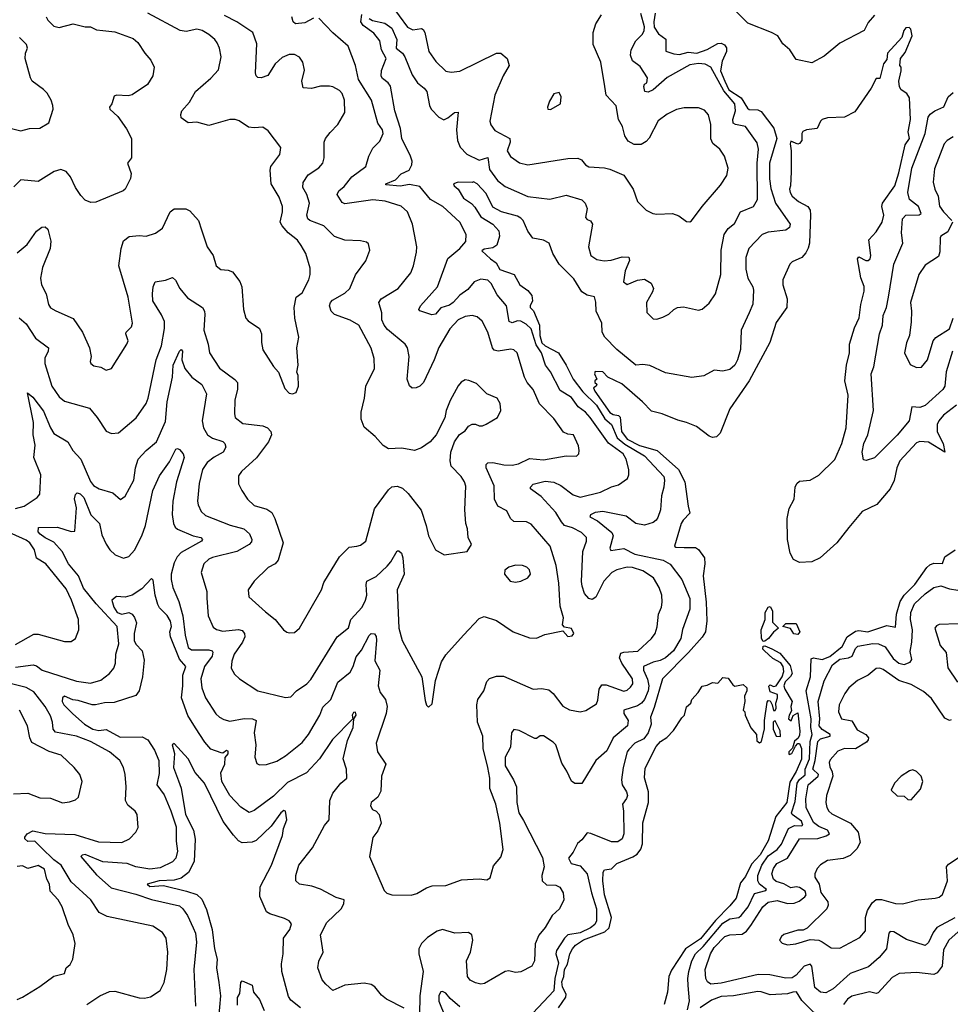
# Model space of a CAD drawing. Extents: x 2057697 to 2160550, y 827490 to 1016834.
# Tile 78 of 256: x 2119879 to 2125220, y 834986 to 840638. Entities that reach past the tile are written whole.
import ezdxf

# ---------------------------------------------------------------- set-up
doc = ezdxf.new("R2010")
doc.units = 0

msp = doc.modelspace()

# ---------------------------------------------------------------- linework, layer by layer
at = {"layer": '0CON20XD'}
for points in [[(2122009.6, 840725), (2122105, 840594.5), (2122135, 840580), (2122185, 840586.5), (2122195, 840582.5), (2122204.6, 840564.6), (2122227.3, 840455), (2122267.3, 840397.3), (2122325, 840343.1), (2122355, 840336.7), (2122405, 840342.2), (2122615, 840445.5), (2122640, 840445), (2122677.1, 840415), (2122687.5, 840375), (2122654.1, 840315.9), (2122606.5, 840205), (2122577.1, 840055), (2122582.9, 840035), (2122605, 840001.9), (2122691.1, 839955), (2122692.7, 839935), (2122677.1, 839885), (2122695, 839851.9), (2122746.6, 839816.6), (2122795, 839803.8), (2123025, 839841.1), (2123082.2, 839842.2), (2123103.4, 839833.4), (2123126.2, 839805), (2123145, 839792.5), (2123235, 839788), (2123265, 839780), (2123345.5, 839745.5), (2123400, 839665), (2123424.2, 839595), (2123473.3, 839545), (2123512.5, 839525), (2123535, 839520.8), (2123625.7, 839525.7), (2123662.3, 839512.3), (2123705, 839480), (2123725, 839476.7), (2123735, 839483.3), (2123795.7, 839565), (2123901.1, 839688.9), (2123936.4, 839743.6), (2123944.3, 839785), (2123923.6, 839853.6), (2123897.5, 839895), (2123856.7, 839926.7), (2123845, 839953.3), (2123845.5, 840035.5), (2123832.4, 840092.4), (2123809.5, 840119.5), (2123775, 840131.1), (2123691.7, 840131.7), (2123648, 840122), (2123595, 840095.7), (2123543.1, 840056.9), (2123491.7, 839958.3), (2123475, 839938.9), (2123445, 839921.1), (2123405, 839920.9), (2123371.1, 839941.1), (2123351.7, 839971.7), (2123337.6, 840025), (2123314.6, 840065), (2123302.8, 840142.8), (2123245, 840204), (2123236.7, 840255), (2123214.4, 840395), (2123169.5, 840495), (2123170.6, 840565), (2123185.7, 840615), (2123217.5, 840665)], [(2120030.9, 840655), (2120040.5, 840635), (2120075, 840600.6), (2120105, 840592.5), (2120185, 840614), (2120253.6, 840596.4), (2120285, 840596.2), (2120320.3, 840580.3), (2120355.7, 840575.7), (2120425, 840568.1), (2120530.7, 840530.7), (2120556.4, 840506.4), (2120596, 840445), (2120631.2, 840405), (2120650, 840365), (2120642.9, 840315), (2120612, 840265), (2120525, 840207.5), (2120500.5, 840200.4), (2120435, 840203.8), (2120421.2, 840198.8), (2120408, 840155), (2120394, 840135), (2120396.2, 840125), (2120441.7, 840081.7), (2120490.9, 840010.9), (2120520, 839955), (2120520, 839845), (2120498, 839815), (2120518, 839755), (2120514.1, 839725.9), (2120484.2, 839665.8), (2120473.3, 839655), (2120315, 839590), (2120287.7, 839587.7), (2120255, 839602), (2120228.7, 839628.7), (2120198.6, 839675), (2120170.6, 839735), (2120145, 839767.1), (2120115, 839778.6), (2120076.7, 839766.7), (2119985, 839709.6), (2119885, 839719.5), (2119845, 839679.2)], [(2119865, 839299.5), (2119922.4, 839347.6), (2119975, 839423.8), (2120005, 839446.9), (2120025, 839448.1), (2120041.2, 839435), (2120056.6, 839366.6), (2120054.5, 839325), (2120008.8, 839215), (2119997.8, 839155), (2120003.8, 839115), (2120030.6, 839065), (2120045, 839002.5), (2120055, 838983.8), (2120085.8, 838965.8), (2120185, 838922.5), (2120239.2, 838845), (2120280, 838755), (2120288, 838705), (2120282.5, 838675), (2120287.5, 838665), (2120305, 838651.2), (2120343.9, 838643.9), (2120375, 838625.8), (2120406.2, 838635), (2120494.3, 838775.7), (2120500.8, 838795), (2120488, 838835), (2120490, 838845), (2120520.8, 838875), (2120525.8, 838895), (2120501.9, 839045), (2120448.2, 839225), (2120460.8, 839325), (2120475, 839368), (2120507.1, 839392.9), (2120565, 839399.6), (2120605, 839395.8), (2120658.3, 839411.7), (2120697.9, 839442.1), (2120742.9, 839535), (2120765, 839552.9), (2120831.7, 839551.7), (2120855, 839541.4), (2120904.2, 839485), (2120922, 839432), (2120954.5, 839334.5), (2120990, 839285), (2121006, 839225), (2121033.4, 839203.4), (2121075, 839200), (2121099.8, 839189.8), (2121142.5, 839135), (2121153.5, 839105), (2121162.9, 838975), (2121177.5, 838925), (2121189.7, 838909.7), (2121255.8, 838865), (2121266.7, 838835), (2121265.7, 838785), (2121275, 838743.3), (2121335, 838646.7), (2121363.8, 838615), (2121400.3, 838520.3), (2121425, 838493.3), (2121445, 838490), (2121465, 838497.5), (2121478.8, 838535), (2121476.7, 838595), (2121470, 838615), (2121476.7, 838655), (2121470, 838755), (2121481.2, 838815), (2121458.1, 838925), (2121454.5, 838985), (2121466, 839045), (2121499.8, 839070.2), (2121538.9, 839145), (2121546.7, 839175), (2121545, 839212.5), (2121520, 839295), (2121495, 839342), (2121472.2, 839372.2), (2121420, 839415), (2121384.7, 839454.7), (2121374.5, 839475), (2121387.8, 839535), (2121386.9, 839565), (2121368.8, 839618.8), (2121322.5, 839695), (2121315.5, 839774.5), (2121320.6, 839795), (2121370.8, 839865), (2121378, 839905), (2121305, 840000), (2121275, 840021.1), (2121225, 840016.5), (2121191.9, 840021.9), (2121137.8, 840057.8), (2121115, 840065.5), (2121085, 840064.4), (2120965, 840030.8), (2120895, 840049.2), (2120845, 840046.2), (2120806.2, 840075), (2120803.9, 840093.9), (2120810, 840115), (2120852.5, 840165), (2120887.1, 840225), (2120975, 840303.1), (2121020.3, 840349.7), (2121035.7, 840425), (2121025.7, 840475), (2121012.9, 840505), (2120998.6, 840525), (2120965, 840552.9), (2120925.4, 840575.4), (2120895, 840584.4), (2120835, 840570.4), (2120800, 840575), (2120615, 840676.2)], [(2119970.4, 838810.4), (2120044.2, 838755), (2120042.9, 838735), (2120023.1, 838695), (2120023.8, 838665), (2120063.5, 838535), (2120105, 838473.3), (2120135, 838448.9), (2120278.5, 838408.6), (2120324.2, 838355), (2120375, 838276), (2120405, 838262.5), (2120445, 838266), (2120547.6, 838352.4), (2120604.4, 838435), (2120615.5, 838465), (2120661.2, 838685), (2120692.5, 838765), (2120709.5, 838865), (2120709.5, 838905), (2120693.2, 838943.2), (2120643.8, 839025), (2120640.4, 839065), (2120645.5, 839104.5), (2120656.7, 839133.3), (2120715, 839141.9), (2120755, 839157.5), (2120773.4, 839143.4), (2120798.6, 839095), (2120841.3, 839041.3), (2120927.5, 838985), (2120939.4, 838965), (2120941.9, 838945), (2120935.6, 838855), (2120960.5, 838775), (2120968.6, 838725), (2121025, 838637.5), (2121112.8, 838572.8), (2121127.8, 838555), (2121129.6, 838515), (2121113.4, 838456.6), (2121110.6, 838375), (2121116.2, 838355), (2121159.8, 838319.8), (2121275, 838307.1), (2121300.8, 838295), (2121320, 838275), (2121323.1, 838255), (2121306.9, 838215), (2121237.2, 838122.8), (2121152.5, 838045), (2121135, 838018.8), (2121134.5, 837974.5), (2121154.5, 837934.5), (2121186.3, 837886.3), (2121225, 837849.4), (2121297.3, 837827.3), (2121325, 837808.6), (2121342.1, 837775), (2121391.1, 837635), (2121362.9, 837535), (2121345, 837514.3), (2121305, 837494), (2121223.8, 837415), (2121190, 837365), (2121194, 837325), (2121288.7, 837238.7), (2121345, 837195.8), (2121393.3, 837135), (2121412.3, 837122.3), (2121427.7, 837117.7), (2121455, 837120.8), (2121485, 837146), (2121610, 837365), (2121625, 837406.7), (2121714.4, 837555), (2121769.8, 837610.2), (2121814.3, 837615.7), (2121835, 837622), (2121865.8, 837645), (2121915, 837830), (2121995, 837940), (2122015, 837956.2), (2122045, 837960.8), (2122075, 837949.2), (2122108, 837918), (2122182.6, 837822.6), (2122211.4, 837735), (2122224.2, 837675), (2122265.6, 837595.6), (2122315, 837566.7), (2122447.5, 837585), (2122472.5, 837625), (2122453.3, 837665), (2122449.2, 837715), (2122439.2, 837745), (2122433.3, 837825), (2122439.3, 837959.3), (2122431.4, 837985), (2122412.5, 838015), (2122355.6, 838075), (2122349.4, 838105), (2122354, 838155), (2122374, 838215), (2122403, 838257), (2122435, 838278.8), (2122455, 838303.8), (2122475, 838316.2), (2122495, 838316.2), (2122515, 838306.7), (2122535, 838306.7), (2122555, 838316.2), (2122620, 838355), (2122640.8, 838395), (2122635.8, 838435), (2122618.8, 838465), (2122560.6, 838490.6), (2122499.7, 838549.7), (2122457.3, 838567.3), (2122435, 838570), (2122412.1, 838557.9), (2122395, 838536.7), (2122348.3, 838451.7), (2122326, 838395), (2122317.9, 838352.1), (2122268.8, 838255), (2122235, 838213.8), (2122185, 838180.8), (2122145, 838165.8), (2122072.3, 838177.7), (2121995, 838174), (2121964.3, 838194.3), (2121918.8, 838245), (2121855, 838298.6), (2121838.8, 838345), (2121837.9, 838385), (2121858.5, 838465), (2121864.4, 838535), (2121914.5, 838635), (2121913.4, 838693.4), (2121895, 838752), (2121824.6, 838884.6), (2121775, 838913.6), (2121685, 838945.6), (2121665.7, 838965), (2121657.5, 838995), (2121662.5, 839015), (2121673, 839027), (2121745, 839067.5), (2121772.5, 839095), (2121805, 839173.8), (2121865.6, 839254.4), (2121887.8, 839315), (2121881.2, 839351.2), (2121870, 839360), (2121835, 839368), (2121745, 839372.5), (2121685, 839392.9), (2121624.2, 839455), (2121543.5, 839485), (2121532.5, 839495), (2121526, 839515), (2121542.1, 839585), (2121526.1, 839635), (2121504.6, 839675), (2121505, 839703.3), (2121533.4, 839746.6), (2121595, 839788.1), (2121618.1, 839815), (2121626.4, 839845), (2121625.7, 839935), (2121632.9, 839955), (2121660.5, 839989.5), (2121704.6, 840035.4), (2121744.2, 840105.8), (2121743.5, 840175), (2121728.9, 840215), (2121715, 840231.9), (2121675, 840253.3), (2121656.3, 840256.3), (2121605, 840255.5), (2121553.6, 840243.6), (2121505, 840247.5), (2121498.8, 840285), (2121512.5, 840347.5), (2121504.4, 840395), (2121485, 840422.9), (2121455, 840438.9), (2121425, 840437.9), (2121385, 840421.8), (2121345.3, 840384.7), (2121302.4, 840317.6), (2121265, 840303.8), (2121245, 840306.2), (2121235.8, 840315.8), (2121232.5, 840332.5), (2121238.9, 840498.9), (2121217.5, 840565), (2121124.8, 840624.8), (2121055, 840661.1)], [(2121565, 840646.1), (2121515, 840620.4), (2121462.5, 840615), (2121448.6, 840625), (2121440, 840655)], [(2122438.2, 839365), (2122440.5, 839405), (2122405.6, 839475), (2122306.2, 839565), (2122236.1, 839606.1), (2122175, 839679.7), (2122115, 839691.9), (2122062.8, 839682.8), (2121980.8, 839690.8), (2121980, 839695), (2122035, 839718.1), (2122067.1, 839752.9), (2122113.1, 839775), (2122130, 839805), (2122130.8, 839825), (2122122.2, 839855), (2122071.9, 839955), (2122065, 840014.2), (2122032.4, 840115), (2122005.9, 840255.9), (2121993.8, 840275), (2121960.3, 840300.3), (2121953.7, 840313.7), (2121954.6, 840345.4), (2121981.6, 840415), (2121955.8, 840465), (2121946, 840516), (2121910.9, 840560.9), (2121850, 840605), (2121836, 840625), (2121841.8, 840668.2)], [(2121885, 840644.2), (2121903.9, 840633.9), (2121975, 840618.2), (2122015, 840590), (2122042.9, 840525), (2122039.2, 840475), (2122076.3, 840446.3), (2122090, 840425), (2122131.9, 840321.9), (2122161.2, 840275), (2122200.9, 840245), (2122215.7, 840225.7), (2122230.9, 840145), (2122241.1, 840125), (2122285, 840078.8), (2122313.4, 840063.4), (2122336.4, 840073.7), (2122375, 840105.7), (2122395, 840107.5), (2122386.1, 840005), (2122390.4, 839945), (2122406.2, 839906.2), (2122445.2, 839865.2), (2122515, 839831.1), (2122566.2, 839846.2), (2122575, 839778.1), (2122621.1, 839715), (2122665, 839681.1), (2122795, 839622.9), (2122921.7, 839608.3), (2123015, 839630.4), (2123105, 839604.3), (2123123.1, 839585), (2123135.7, 839555), (2123125, 839502.5), (2123135, 839491.2), (2123155, 839483.8), (2123166.9, 839465), (2123143.3, 839335), (2123155.8, 839285), (2123190.6, 839260.6), (2123233.3, 839253.3), (2123273, 839257), (2123337, 839277), (2123374, 839274), (2123378, 839255), (2123353.9, 839196.1), (2123343.1, 839133.1), (2123365, 839117.1), (2123425, 839141.9), (2123465, 839148), (2123503.3, 839125), (2123516, 839095), (2123510.8, 839075), (2123476.9, 839015), (2123477.9, 838957.9), (2123515, 838920), (2123535, 838918.8), (2123570.5, 838929.6), (2123605, 838946.7), (2123632.5, 838975), (2123654.2, 838985.8), (2123688.8, 838988.8), (2123775, 838971.2), (2123795, 838976.7), (2123835, 839011.2), (2123871.4, 839065), (2123903.3, 839175), (2123903.8, 839315), (2123921.1, 839405), (2123945, 839438.6), (2123981.2, 839468.8), (2124015.4, 839534.6), (2124090, 839565), (2124113.6, 839605), (2124110.5, 839815), (2124118.4, 839895), (2124111.7, 839931.7), (2124045, 840024.4), (2123986.2, 840036.2), (2123974.3, 840044.4), (2123971.7, 840065), (2123987.2, 840115), (2123982.9, 840155), (2123919.3, 840229.3), (2123845, 840365.5), (2123812.4, 840382.4), (2123775, 840386.8), (2123725, 840378.1), (2123594.2, 840305.8), (2123515, 840234.4), (2123485, 840221.4), (2123466.1, 840226.1), (2123460, 840255), (2123465, 840267.5), (2123477.5, 840275), (2123480.8, 840305), (2123439.3, 840369.3), (2123395, 840402), (2123383.3, 840435), (2123388.5, 840465), (2123413.9, 840516.1), (2123453.3, 840555), (2123463.1, 840575), (2123465, 840596.7), (2123443.6, 840673.6)], [(2123526.2, 840675), (2123517.6, 840625), (2123520.6, 840595), (2123545, 840556.2), (2123586.9, 840526.9), (2123587.4, 840457.4), (2123632.7, 840442.7), (2123665, 840437.9), (2123715, 840450.6), (2123765, 840445.1), (2123825, 840467.7), (2123885, 840502.1), (2123905, 840502.7), (2123923.4, 840493.4), (2123935.6, 840475.6), (2123935.7, 840455.7), (2123911, 840398.9), (2123901.6, 840345), (2123924.8, 840285.2), (2123948.9, 840235), (2124019.7, 840189.6), (2124055, 840129.1), (2124065, 840123.1), (2124115, 840120.2), (2124135, 840111), (2124206.8, 840015), (2124224.2, 839955), (2124181.5, 839815), (2124181.2, 839725), (2124188.9, 839668.9), (2124216.1, 839585), (2124300.6, 839465), (2124297.5, 839445), (2124275, 839430.6), (2124175, 839417.7), (2124139.2, 839405), (2124062.7, 839325), (2124047, 839273), (2124046.9, 839205), (2124056.9, 839155), (2124086.2, 839105), (2124089.5, 839085), (2124085.5, 839005), (2124064.6, 838955.4)], [(2124785, 840664.2), (2124748.7, 840621.3), (2124724.6, 840575.4), (2124585, 840502.7), (2124495, 840428.2), (2124425, 840391.1), (2124335, 840408.8), (2124299.2, 840465), (2124259.2, 840499.2), (2124229.5, 840545), (2124194.3, 840564.3), (2124057.1, 840617.1), (2123985, 840690)], [(2121675, 840562.5), (2121595, 840646.7)], [(2119855, 837831.6), (2119905, 837844.6), (2119978.1, 837895), (2119994.5, 837915), (2119999.3, 838025), (2119959.4, 838125), (2119967.6, 838195), (2119956.7, 838255), (2119958.9, 838325), (2119924.2, 838495.8), (2119955, 838471.4), (2120015, 838390.6), (2120054.8, 838294.8), (2120075, 838263.3), (2120154.2, 838215), (2120184.6, 838165), (2120229.6, 838115), (2120285, 837987.5), (2120301.5, 837965), (2120335, 837945.5), (2120412.4, 837922.4), (2120456.4, 837883.6), (2120485, 837902.5), (2120534.5, 837995), (2120543.2, 838065), (2120559.6, 838115), (2120605, 838165.4), (2120663.5, 838215), (2120715, 838330.6), (2120725, 838443.8), (2120756.2, 838585), (2120759.5, 838655), (2120795, 838735.7), (2120805, 838744), (2120814, 838735), (2120809.1, 838685), (2120826.5, 838635), (2120867.5, 838585), (2120925, 838542.9), (2120950.9, 838490.9), (2120926.8, 838335), (2120933.3, 838295), (2120957.3, 838255), (2120985.6, 838235.6), (2121045, 838217.2), (2121056.5, 838205), (2121061.6, 838185), (2121046.1, 838155), (2120995, 838127.1), (2120955, 838095.4), (2120928.2, 838055), (2120909.6, 837975), (2120898.9, 837875), (2120902.8, 837852.8), (2120920.6, 837815), (2120945, 837792.5), (2121085.8, 837735.8), (2121165, 837714.6), (2121197.4, 837687.4), (2121210.5, 837655), (2121208.9, 837641.1), (2121195.7, 837625), (2121125.3, 837584.6), (2120985, 837550.3), (2120965, 837541.2), (2120935.6, 837515), (2120920.5, 837465), (2120952.1, 837355), (2120953, 837317), (2120960.5, 837215), (2120990, 837150), (2121008, 837138), (2121045, 837128.7), (2121135, 837138.4), (2121155, 837131.5), (2121169.5, 837115), (2121170.4, 837095), (2121158.2, 837065), (2121110.4, 836995), (2121095.5, 836955), (2121091.9, 836915), (2121110.7, 836880.7), (2121140, 836855), (2121245, 836785.5), (2121405, 836746.9), (2121435, 836750.8), (2121467.5, 836785), (2121525.8, 836825), (2121550.2, 836849.8), (2121701.5, 837095), (2121765, 837147.5), (2121779.5, 837195), (2121843.3, 837265), (2121864, 837306), (2121871.5, 837335), (2121866.4, 837395), (2121871.9, 837415), (2121925, 837442.1), (2121988.5, 837501.5), (2122008.8, 837525), (2122045, 837588.8), (2122055, 837590), (2122070, 837575), (2122078.3, 837548.3), (2122084.7, 837455), (2122044.7, 837365), (2122055.4, 837145), (2122072.9, 837075), (2122185.8, 836865.8), (2122205, 836730), (2122214.1, 836704.1), (2122225, 836692.5), (2122245, 836710), (2122264.2, 836845), (2122298.7, 836951.3), (2122325, 836991.2), (2122425.7, 837105), (2122515, 837200), (2122545, 837212), (2122615, 837188.6), (2122710, 837125), (2122805, 837088.9), (2122845, 837088.1), (2122892.1, 837107.9), (2122995, 837130), (2123025, 837096.7), (2123049.2, 837100.8), (2123058.8, 837115), (2123045, 837143.3), (2123005, 837150), (2122993.3, 837165), (2123000, 837205), (2122981.4, 837271.4), (2122972.6, 837402.6), (2122956.9, 837505), (2122922.5, 837615), (2122815, 837742.9), (2122786.4, 837756.4), (2122715, 837756.7), (2122695.6, 837775), (2122675, 837819.2), (2122622.5, 837845), (2122602.8, 837885), (2122602, 837962), (2122556.1, 838065), (2122556.3, 838083.7), (2122565.5, 838094.6), (2122595, 838096.7), (2122656.9, 838083.1), (2122705, 838081.1), (2122740.8, 838089.2), (2122805, 838120), (2122885, 838110.9), (2123015, 838134.3), (2123075, 838132), (2123086.7, 838145), (2123090, 838165), (2123085, 838192.5), (2123056.2, 838255), (2123025, 838259.4), (2123000.6, 838270.6), (2122945, 838348.1), (2122862.7, 838432.7), (2122825.3, 838515.3), (2122790.5, 838555), (2122775.3, 838585.3), (2122733.1, 838725), (2122715, 838741.9), (2122697.1, 838747.1), (2122625, 838734.6), (2122601.6, 838741.6), (2122592.5, 838755), (2122564.7, 838844.6), (2122533, 838907), (2122505, 838932.9), (2122475, 838940), (2122435.8, 838934.2), (2122395, 838915.8), (2122346.4, 838863.6), (2122283.4, 838756.6), (2122256.8, 838685), (2122195.3, 838554.7), (2122175, 838534.3), (2122153.9, 838523.9), (2122132, 838522), (2122115.9, 838535.9), (2122102.5, 838575), (2122114.6, 838705), (2122103.7, 838753.7), (2122090.5, 838775), (2121989, 838859), (2121969.6, 838885), (2121957.1, 838915), (2121957.7, 838955), (2121940.6, 839015), (2121954.1, 839035.9), (2122051.1, 839095), (2122123.1, 839185), (2122139.4, 839225), (2122156.8, 839303.2), (2122157.1, 839335), (2122144.3, 839404.3), (2122133.6, 839463.6), (2122104.3, 839535), (2122067.6, 839567.6), (2121975.3, 839595.4), (2121905, 839602.9), (2121745, 839580), (2121728.9, 839588.9), (2121700, 839635), (2121709.5, 839655), (2121740.5, 839679.5), (2121785.6, 839735), (2121865.6, 839794.4), (2121882.5, 839855), (2121905, 839900), (2121945, 839941.4), (2121963.9, 839985), (2121960.4, 840005), (2121933.8, 840043.8), (2121898.6, 840175), (2121823.1, 840295), (2121805.4, 840375.4), (2121763.3, 840485), (2121675, 840562.5)], [(2124928.3, 840251.7), (2124923.3, 840285), (2124937.5, 840345), (2124937.5, 840365), (2124930, 840375), (2124934.3, 840414.3), (2124959.8, 840450.2), (2125001.5, 840545), (2124993.8, 840583.8), (2124982.6, 840592.6), (2124965, 840591.9), (2124953.4, 840576.6), (2124940.8, 840535), (2124858.8, 840445), (2124855, 840410), (2124836, 840384), (2124815, 840300), (2124795, 840300), (2124765.8, 840244.2), (2124671.1, 840108.9), (2124612.4, 840077.6), (2124515, 840074.4), (2124485, 840065.6), (2124474.3, 840055), (2124455, 840012.5), (2124393.6, 840006.4), (2124373.6, 839996.4), (2124367.5, 839985), (2124367.5, 839945), (2124355, 839927.5), (2124345, 839923.3), (2124305, 839940), (2124300, 839925), (2124305.8, 839885), (2124306, 839765), (2124303.3, 839685), (2124296.2, 839665), (2124300, 839645), (2124312, 839625), (2124347.5, 839595), (2124401.5, 839565), (2124414.6, 839545), (2124417.5, 839517.5), (2124410.5, 839355), (2124404.4, 839325.6), (2124391.1, 839298.9), (2124367.8, 839272.2), (2124312.6, 839247.4), (2124298, 839235), (2124258.1, 839145), (2124257.9, 839115), (2124283.9, 839035), (2124281.5, 838985), (2124220.5, 838899.6), (2124184.7, 838785), (2124064.5, 838565), (2123954.6, 838405), (2123898.8, 838265), (2123877.5, 838242.5), (2123855, 838239.7), (2123835, 838248.2), (2123763.3, 838303.3), (2123705.3, 838325.3), (2123655, 838339.2), (2123565, 838376.1), (2123505, 838390), (2123453.5, 838445), (2123335, 838548), (2123255, 838586.7), (2123225, 838616.7), (2123181.7, 838618.3), (2123177.5, 838605), (2123190, 838575), (2123180, 838565), (2123180, 838555), (2123190, 838545), (2123187.5, 838535), (2123172.5, 838525), (2123180, 838505), (2123265, 838383.8), (2123285, 838371.2), (2123315.2, 838365.2), (2123325, 838355.5), (2123332.8, 838275), (2123365, 838230.2), (2123435, 838194), (2123537.5, 838165), (2123659.2, 838055), (2123696.3, 837985), (2123715.5, 837845), (2123724.4, 837805), (2123686.5, 837765), (2123675.4, 837745), (2123636.4, 837616.4), (2123645, 837610.8), (2123692.7, 837607.3), (2123757.8, 837607.8), (2123775, 837596.2), (2123808.3, 837548.3), (2123810.5, 837515), (2123801.1, 837445), (2123819.1, 837295), (2123821.8, 837188.2), (2123815.3, 837125), (2123796.3, 837093.7), (2123717.9, 837005), (2123568.5, 836855), (2123520.8, 836689.2), (2123498.2, 836635), (2123502.5, 836595), (2123485.6, 836545), (2123460.4, 836509.6), (2123408.2, 836485), (2123375, 836448.5), (2123365.2, 836434.8), (2123342.6, 836345), (2123332.7, 836275), (2123336.1, 836245), (2123361.1, 836205), (2123366.7, 836185), (2123362, 836168), (2123337.5, 836135), (2123344.4, 836095), (2123345.5, 835965), (2123337.1, 835935), (2123311.1, 835918.9), (2123275, 835918.2), (2123156.7, 835966.7), (2123135, 835970), (2123105, 835930.3), (2123080.8, 835909.2), (2123055, 835860), (2123027.9, 835825), (2123043.1, 835795), (2123095, 835781.1), (2123136.2, 835735), (2123160.7, 835625), (2123188.8, 835535), (2123188.8, 835465), (2123178.9, 835445), (2123155, 835424.5), (2123095, 835396.7), (2123025, 835384.7), (2123005.3, 835365), (2122958.8, 835295), (2122955.8, 835275), (2122971.9, 835225), (2122949.9, 835135), (2122945, 835064.3), (2122794.5, 834905.5)], [(2119785.4, 840025.4), (2119885, 840000.6), (2119935, 840013.1), (2119995, 840014.4), (2120046.2, 840045), (2120070.8, 840125), (2120069.2, 840145), (2120060, 840175), (2120035.5, 840215.4), (2120015, 840238), (2119951.2, 840285), (2119941.2, 840305), (2119910.8, 840415), (2119912.5, 840445), (2119922.9, 840475), (2119917.1, 840495), (2119878, 840535)], [(2122925, 840123.3), (2122982.5, 840155), (2122986.7, 840195), (2122975, 840220), (2122945, 840212.5), (2122919.3, 840170.7), (2122907.5, 840135), (2122910, 840125), (2122925, 840123.3)], [(2125254.5, 838425), (2125181.4, 838368.6), (2125153.9, 838335), (2125145, 838313.3), (2125145, 838271.2), (2125178.5, 838205), (2125187.5, 838155), (2125095, 838213.3), (2125045, 838217.5), (2125025, 838209.2), (2124929.2, 838105), (2124913.1, 838065), (2124897.3, 837992.7), (2124874.4, 837945.5), (2124797.5, 837855), (2124714.3, 837815), (2124637.3, 837722.7), (2124568.6, 837635), (2124471.9, 837548.1), (2124425, 837526.4), (2124355, 837521.8), (2124319.5, 837539.6), (2124300, 837575), (2124284.3, 837655), (2124282.7, 837775), (2124295, 837831.2), (2124323.1, 837885), (2124329.2, 837955), (2124338, 837975), (2124355, 837988.1), (2124415.8, 837994.2), (2124465, 838023.1), (2124556.6, 838113.4), (2124596.3, 838205), (2124622.6, 838295), (2124632.6, 838482.6), (2124613.5, 838565), (2124624.5, 838655.5), (2124641.5, 838725), (2124641.1, 838758.9), (2124641.1, 838775), (2124670, 838870), (2124696.6, 838926.6), (2124706.6, 839003.4), (2124725, 839080), (2124724.4, 839105.6), (2124705.9, 839155.9), (2124686, 839265), (2124695, 839276.2), (2124735, 839255.7), (2124747.5, 839255), (2124759.2, 839265), (2124762.9, 839285), (2124752.5, 839375), (2124795, 839420.7), (2124827.6, 839475), (2124837.8, 839515), (2124827.2, 839565), (2124830.5, 839585), (2124900.3, 839685), (2124925, 839758), (2124960.3, 839919.7), (2124986.2, 839955), (2124977.2, 839995), (2124991.8, 840065), (2124985, 840190), (2124970, 840215), (2124937.5, 840235), (2124928.3, 840251.7)], [(2125231.5, 838735), (2125195, 838617.1), (2125188, 838535), (2125176.6, 838515), (2125075, 838423.2), (2125045, 838412.5), (2124998, 838415), (2124983.8, 838335), (2124915, 838253.8), (2124785, 838123.8), (2124737, 838107), (2124721.7, 838111.7), (2124712.9, 838155), (2124722.9, 838205), (2124745.6, 838255), (2124779.5, 838395), (2124765.3, 838604.7), (2124780, 838645), (2124814.1, 838835), (2124829.7, 838885), (2124835, 838940), (2124852.7, 838985), (2124864.7, 839045.3), (2124894.6, 839235), (2124946.7, 839355), (2124940, 839415), (2124945.6, 839495), (2124965, 839516.2), (2125041.7, 839518.3), (2125051.5, 839525), (2125036.5, 839565), (2124984.7, 839605), (2124976.6, 839646.6), (2124998.1, 839785), (2125074.7, 839985), (2125092.4, 840077.6), (2125104.1, 840095.9), (2125130.8, 840115), (2125181.7, 840138.3), (2125207.8, 840195), (2125235, 840220)], [(2125235, 839965.5), (2125201.9, 839945), (2125184.7, 839925.3), (2125128.9, 839781.1), (2125121.8, 839705), (2125131.1, 839665), (2125150, 839625), (2125158.3, 839568.3), (2125180.4, 839535), (2125229.2, 839485)], [(2124064.6, 838955.4), (2124020, 838855), (2124015.6, 838745), (2123997.8, 838685), (2123982.5, 838655), (2123955, 838630.8), (2123915, 838620.8), (2123865, 838626), (2123805, 838594.2), (2123735.7, 838584.3), (2123585, 838611.5), (2123495, 838652), (2123455, 838658), (2123415, 838654), (2123305, 838745.4), (2123236.4, 838815), (2123221.9, 838845), (2123220, 838895), (2123187.5, 838965), (2123185.8, 839015.8), (2123177.6, 839047.6), (2123135, 839057.5), (2123105, 839075.5), (2123059.6, 839149.6), (2122975.5, 839235), (2122937.7, 839295), (2122917.7, 839355), (2122885, 839372.2), (2122824.6, 839384.6), (2122794.7, 839424.6), (2122767.5, 839485), (2122755, 839498.5), (2122735, 839510), (2122644.4, 839534.4), (2122595, 839562.5), (2122555, 839640.8), (2122505, 839695.8), (2122482.5, 839707.5), (2122475, 839702.5), (2122395, 839705.7), (2122368.8, 839695), (2122372, 839685), (2122395.5, 839665.5), (2122425, 839614), (2122472, 839582), (2122491.5, 839561.5), (2122525, 839505.4), (2122594.8, 839464.8), (2122628.9, 839425), (2122631.9, 839395), (2122616.7, 839343.3), (2122595, 839328.6), (2122545, 839320.9), (2122531.9, 839311.9), (2122580, 839265), (2122613, 839243), (2122635, 839204.3), (2122715.7, 839175.7), (2122749.2, 839115), (2122795, 839083.1), (2122817.5, 839055), (2122821.5, 839025), (2122807.5, 838995), (2122808.8, 838985), (2122826.7, 838966.6), (2122861.1, 838885), (2122862.9, 838825), (2122875, 838783.8), (2122895, 838765.5), (2122971, 838725), (2123015, 838655.7), (2123054.6, 838574.6), (2123111.1, 838501.1), (2123188.5, 838425), (2123236.7, 838346.7), (2123275, 838313.8), (2123308.2, 838238.2), (2123351.8, 838201.8), (2123464.7, 838135), (2123575.2, 838015.2), (2123579.6, 837995), (2123576, 837955), (2123561.3, 837905), (2123555.9, 837824.1), (2123540.5, 837780.4), (2123531.9, 837765), (2123515, 837752.5), (2123465, 837736.2), (2123415, 837746.1), (2123358.8, 837788.8), (2123225, 837814.2), (2123180.5, 837809.6), (2123153.8, 837795), (2123150, 837785), (2123195, 837760.7), (2123276.7, 837695), (2123284.2, 837675), (2123265.6, 837605), (2123271.2, 837591.2), (2123345, 837602.2), (2123409.6, 837569.6), (2123571.1, 837535), (2123612.4, 837512.4), (2123678.2, 837425), (2123724.1, 837315), (2123724.6, 837255), (2123683.2, 837136.8), (2123672.5, 837085), (2123630, 837015), (2123585, 836975.3), (2123555, 836958.6), (2123515, 836950), (2123457.9, 836925), (2123458.8, 836905), (2123482.1, 836852.1), (2123489.4, 836815), (2123486.2, 836785), (2123465, 836736.2), (2123448.2, 836715), (2123425, 836699.6), (2123345.7, 836675), (2123346.6, 836655), (2123371.2, 836615), (2123367.5, 836585), (2123285, 836515.5), (2123248.9, 836441.1), (2123184.5, 836385.5), (2123105, 836254), (2123065, 836254), (2123045, 836266.2), (2123018.9, 836325), (2122989.5, 836369.5), (2122955.5, 836475), (2122940.7, 836490.7), (2122885, 836526.4), (2122865, 836526.7), (2122845, 836511.5), (2122835, 836510.9), (2122745, 836558.1), (2122715, 836563.8), (2122701.9, 836545), (2122695, 836462.5), (2122665.3, 836404.7), (2122665.2, 836355), (2122713.6, 836275), (2122730.5, 836235), (2122731, 836145), (2122743.3, 836085), (2122771, 836041), (2122878.8, 835828.8), (2122887.8, 835775), (2122874.5, 835724.5), (2122878.1, 835695), (2122901.2, 835671.2), (2122955, 835670), (2122977.8, 835657.8), (2122997.5, 835625), (2123002.5, 835585), (2122975.8, 835535), (2122934.3, 835495), (2122895, 835426.2), (2122857.3, 835382.7), (2122836.3, 835333.7), (2122833.1, 835235), (2122818, 835205), (2122755, 835172), (2122725, 835169.2), (2122685, 835178), (2122665, 835174), (2122546.1, 835106.1), (2122525, 835101.4), (2122495, 835108.6), (2122464, 835125), (2122449.4, 835145), (2122443.2, 835235), (2122466.4, 835285), (2122478.9, 835355), (2122474.4, 835385), (2122455, 835397.8), (2122375.5, 835394.5), (2122305, 835414.6), (2122275, 835406.4), (2122220.1, 835369.9), (2122185.4, 835334.6), (2122169.2, 835305), (2122170, 835275), (2122193.4, 835175), (2122174.5, 835035), (2122173.9, 834926.1)], [(2125231.8, 839475), (2125205, 839419.4), (2125166, 839395), (2125160.8, 839385), (2125160, 839305), (2125151.1, 839278.9), (2125075, 839229.4), (2125038.5, 839175), (2124990.5, 839015), (2124996.9, 838965), (2124995.7, 838904.3), (2124985.8, 838825), (2124967.3, 838782.7), (2124957.1, 838725), (2124988.3, 838658.3), (2125025, 838641.2), (2125055, 838643.8), (2125088, 838685), (2125121.2, 838795), (2125135.8, 838814.2), (2125215, 838863.8), (2125235.7, 838925)], [(2119855, 836922.1), (2119955.3, 836935.3), (2119975, 836928.8), (2120007.5, 836905), (2120205, 836840), (2120285, 836828.8), (2120345, 836847.5), (2120395, 836884), (2120418.6, 836915), (2120428.1, 836945), (2120430.6, 836995), (2120448.2, 837055), (2120438.9, 837155), (2120317.5, 837285), (2120244.9, 837374.9), (2120216.1, 837446.1), (2120159.8, 837515), (2120123.1, 837585), (2120075, 837639.6), (2120025, 837663), (2119995.8, 837685), (2119985, 837697.5), (2119986.1, 837723.9), (2120095, 837725.5), (2120175, 837700.8), (2120195, 837702.5), (2120205.5, 837835), (2120192.4, 837887.6), (2120198.1, 837911.9), (2120208.8, 837921.2), (2120225, 837915.4), (2120247.6, 837895), (2120286.8, 837795), (2120336.5, 837745), (2120351, 837681), (2120375, 837626.9), (2120395.5, 837595), (2120426.6, 837566.6), (2120475, 837546.5), (2120505, 837556.5), (2120537.4, 837592.6), (2120579.2, 837675), (2120600.7, 837735), (2120642.9, 837935), (2120680.5, 838019.5), (2120739.3, 838100.7), (2120775, 838173.3), (2120785, 838176.7), (2120795, 838170), (2120817.5, 838145), (2120822.9, 838125), (2120778.5, 837985), (2120757.4, 837875), (2120753, 837797), (2120761.2, 837745), (2120770.4, 837725), (2120785, 837712.5), (2120874.4, 837675.5), (2120918, 837665), (2120928.6, 837655), (2120922.5, 837645), (2120805, 837578.8), (2120782.3, 837555), (2120765, 837520), (2120748.3, 837455), (2120748.8, 837425), (2120758.3, 837378.3), (2120791.3, 837298.7), (2120815.2, 837215.2), (2120827.6, 837105), (2120846.4, 837035), (2120865, 837020), (2120965, 837020.8), (2120982.9, 837015), (2120987.3, 837007.3), (2120984, 836985), (2120939.8, 836925), (2120917.7, 836855), (2120923.1, 836803.1), (2120945, 836744.3), (2121005, 836654.3), (2121025, 836634.3), (2121050.6, 836620.6), (2121085, 836612.1), (2121167, 836627), (2121213.9, 836623.9), (2121235.6, 836615), (2121224.6, 836545), (2121234.5, 836475), (2121228.1, 836405), (2121239.2, 836369.2), (2121255, 836361.4), (2121295, 836362.2), (2121355, 836381.5), (2121405, 836412.2), (2121500.7, 836489.3), (2121536.5, 836535), (2121601.5, 836645), (2121618.5, 836691.4), (2121665, 836735.7), (2121704.5, 836835), (2121775, 836892.9), (2121792.5, 836925), (2121808.9, 836981.1), (2121841.3, 837018.7), (2121885, 837103.3), (2121895, 837115.3), (2121915, 837112.3), (2121925, 837098), (2121927, 837077), (2121916.7, 836956.7), (2121945.4, 836905), (2121935.3, 836815), (2121947.9, 836775), (2121978.5, 836735), (2121988.2, 836695), (2121982.2, 836655), (2121924.4, 836485), (2121933.1, 836435), (2121979.4, 836365), (2121955.7, 836295), (2121951.2, 836208.8), (2121933.8, 836175), (2121896.2, 836145), (2121891.2, 836125), (2121903.3, 836105), (2121925, 836093.8), (2121941.2, 836075), (2121954.2, 836025), (2121935, 835981.2), (2121905.9, 835944.1), (2121885.8, 835835), (2121969.7, 835639.7), (2121985, 835623.3), (2122015, 835614.2), (2122125, 835612.9), (2122158.7, 835621.3), (2122213.3, 835655), (2122245, 835665.8), (2122325, 835667.5), (2122415, 835700.8), (2122515, 835706.2), (2122559.3, 835700.7), (2122578.3, 835711.7), (2122598.3, 835781.7), (2122639.3, 835830.7), (2122653.1, 835875), (2122633.5, 836025), (2122611.8, 836135), (2122577.8, 836225), (2122577.1, 836285), (2122565.3, 836345), (2122538.9, 836455), (2122536.6, 836525), (2122506.8, 836605), (2122501.9, 836705), (2122508.6, 836735), (2122542.2, 836785), (2122560.5, 836839.5), (2122575, 836857.1), (2122615, 836870), (2122655, 836869.6), (2122825, 836795.8), (2122875, 836798.6), (2122915, 836791.4), (2122940.2, 836770.2), (2122995, 836697.5), (2123035, 836675.7), (2123095, 836664.3), (2123127.9, 836672.1), (2123189.1, 836710.9), (2123197.5, 836732.5), (2123203.9, 836795), (2123220.6, 836819.4), (2123245, 836820.3), (2123345, 836783.9), (2123365, 836789.6), (2123385, 836805.6), (2123397.7, 836825), (2123396.5, 836855), (2123335.2, 836945.2), (2123321.7, 836975), (2123329.3, 837000.7), (2123345, 837007.1), (2123426.7, 837013.3), (2123504.4, 837085), (2123525, 837114), (2123536.5, 837153.5), (2123545.5, 837225), (2123562.1, 837265), (2123566.8, 837295), (2123563.1, 837335), (2123549.2, 837379.3), (2123516.5, 837435), (2123455, 837474.6), (2123395, 837494), (2123364.7, 837495.3), (2123305, 837480.8), (2123277.8, 837465), (2123231.8, 837415), (2123185, 837322.2), (2123165, 837308.9), (2123144.7, 837314.7), (2123121.1, 837345), (2123106, 837386), (2123103, 837413), (2123110, 837585), (2123132.1, 837645), (2123131.8, 837665), (2123103.3, 837695), (2123050.9, 837720.9), (2123004.8, 837734.8), (2122988.1, 837755), (2122955, 837809.2), (2122871.7, 837901.8), (2122810, 837945), (2122810, 837955), (2122825, 837972), (2122895, 837988.2), (2122945, 837983.8), (2122985, 837963.6), (2123055, 837909.7), (2123095, 837897.3), (2123211.2, 837925), (2123275, 837955.7), (2123315, 837967.1), (2123366, 838005), (2123374.3, 838025.7), (2123374.5, 838055.5), (2123359.2, 838115), (2123342.1, 838145), (2123257.6, 838207.6), (2123152.9, 838355), (2123125, 838385.3), (2123083.6, 838415), (2123045, 838468.5), (2122980.2, 838510.3), (2122925.7, 838615.7), (2122896.4, 838655), (2122873.5, 838725), (2122842.1, 838772.1), (2122815, 838863.6), (2122785, 838891.1), (2122755, 838908), (2122735, 838908.7), (2122705, 838898.7), (2122688.2, 838905), (2122672.7, 838995), (2122618.2, 839058.2), (2122585, 839124.5), (2122565, 839143.1), (2122525, 839147.8), (2122486.4, 839133.6), (2122450.6, 839089.4), (2122405, 839055.8), (2122366.2, 839013.8), (2122345, 839000), (2122295.8, 838984.2), (2122265, 838946.7), (2122244.6, 838944.6), (2122175, 838965.8), (2122169.5, 838975), (2122179.1, 838995), (2122276.5, 839105), (2122335, 839266.5), (2122405.5, 839325), (2122438.2, 839365)], [(2119875, 838926.7), (2119915, 838892.2), (2119970.4, 838810.4)], [(2119855, 837051.4), (2119959.1, 837110.9), (2119985, 837110.6), (2120135, 837068.6), (2120175, 837068.6), (2120199.2, 837085), (2120217.5, 837135), (2120215.6, 837195), (2120176.2, 837305), (2120145, 837371.4), (2120028.9, 837515), (2119975, 837546.9), (2119964.2, 837595), (2119937.1, 837635), (2119915, 837651.2), (2119835.7, 837685.7)], [(2123710.5, 834955), (2123723.3, 835006.7), (2123714.8, 835094.8), (2123712.4, 835135), (2123719.4, 835175), (2123736.2, 835235), (2123757.8, 835275), (2123801.7, 835318.3), (2123915, 835452.6), (2123955, 835476.4), (2124005, 835484.3), (2124018.8, 835495), (2124058.7, 835545), (2124095, 835621.2), (2124161.4, 835638.6), (2124165.4, 835645), (2124125, 835674.8), (2124114.6, 835695), (2124115.6, 835725.6), (2124137.4, 835785), (2124175, 835838.2), (2124226, 835874), (2124251.6, 835905), (2124290, 835995), (2124325, 836013.1), (2124365, 836010.5), (2124372.7, 836015), (2124365, 836037.6), (2124311.7, 836075), (2124307.9, 836085), (2124330.1, 836149.9), (2124340.7, 836255), (2124353.2, 836276.8), (2124386.8, 836303.2), (2124386.2, 836335), (2124411.4, 836395), (2124415.3, 836495), (2124425.8, 836535), (2124419.4, 836575), (2124421.9, 836625), (2124393.2, 836785), (2124416.7, 836865), (2124421.2, 836968.8), (2124435, 836975.8), (2124485, 836965.7), (2124528.2, 836981.8), (2124599.5, 837040.5), (2124628.5, 837095), (2124675, 837128.2), (2124695, 837131.1), (2124746.8, 837123.2), (2124855, 837161.2), (2124905, 837150.8), (2124909.8, 837225), (2124932.4, 837297.6), (2124955.6, 837335), (2125016.7, 837395), (2125085, 837494), (2125101.2, 837508.8), (2125125, 837518.9), (2125175, 837516), (2125188.2, 837555), (2125247.5, 837595)], [(2122725, 837409.2), (2122755, 837414.2), (2122795, 837434.2), (2122810, 837455), (2122805, 837480), (2122788.8, 837495), (2122765, 837505.7), (2122725, 837507.1), (2122685, 837496), (2122662.7, 837477.3), (2122662, 837455), (2122693.8, 837415), (2122725, 837409.2)], [(2122085, 834964.3), (2121982.9, 835015), (2121955, 835039.4), (2121917.3, 835087.2), (2121895, 835100.4), (2121855, 835107.7), (2121745, 835095.5), (2121675, 835066.2), (2121635, 835101.2), (2121615, 835126.7), (2121589.4, 835195), (2121595.5, 835234.5), (2121620, 835285), (2121604.6, 835385), (2121641.2, 835455), (2121723.3, 835535), (2121738.1, 835561.9), (2121740.8, 835585), (2121695, 835598.5), (2121605, 835646.9), (2121555, 835663.3), (2121485, 835676), (2121464.4, 835694.4), (2121462.9, 835725), (2121480.5, 835785), (2121559.4, 835885), (2121627.9, 836012.1), (2121654, 836045), (2121659.6, 836155), (2121675, 836197.5), (2121721.5, 836255), (2121756, 836284), (2121754.5, 836335), (2121735.9, 836395), (2121759.9, 836500.1), (2121792.5, 836575), (2121795.7, 836624.3), (2121809.5, 836645), (2121805, 836663.8), (2121795, 836660.8), (2121787.1, 836645), (2121790, 836625), (2121673.9, 836506.1), (2121599.2, 836395), (2121525, 836315.5), (2121415, 836259.7), (2121335, 836180.4), (2121225, 836098.2), (2121195, 836086.7), (2121147.6, 836117.6), (2121085, 836185.4), (2121039.3, 836265), (2121033.9, 836315), (2121056.2, 836365), (2121057.5, 836402.5), (2121075, 836423.8), (2121075, 836440), (2121065, 836442), (2121045, 836428), (2121035, 836428.6), (2120975, 836451.5), (2120940.5, 836490.5), (2120887.5, 836572.5), (2120842.9, 836642.9), (2120806.5, 836745), (2120815.8, 836815), (2120814.8, 836875), (2120832.7, 836925), (2120796.4, 836966.4), (2120743.6, 837095), (2120741, 837125), (2120749.5, 837155), (2120745, 837186.2), (2120725, 837218.2), (2120681.1, 837261.1), (2120671, 837281), (2120655.4, 837335), (2120645, 837420), (2120635, 837430), (2120579.1, 837370.9), (2120525, 837334.3), (2120485, 837322.5), (2120433.6, 837326.4), (2120407.5, 837305), (2120418.5, 837265), (2120438.5, 837235), (2120465, 837226.2), (2120505, 837236), (2120524.8, 837224.8), (2120536.7, 837206.7), (2120549.2, 837175), (2120536.6, 837115), (2120536.5, 837075), (2120545, 837052.9), (2120581, 837015), (2120592.3, 836962.3), (2120583.5, 836865), (2120563.8, 836785), (2120545, 836758.9), (2120421.7, 836718.3), (2120365, 836715.6), (2120314.7, 836704.6), (2120294.5, 836705.5), (2120215, 836730.5), (2120183.2, 836733.2), (2120135, 836754.4), (2120123.8, 836746.2), (2120123.2, 836725), (2120132.7, 836705), (2120182.8, 836652.8), (2120251.5, 836595), (2120299.2, 836565), (2120332.4, 836557.6), (2120375, 836562.6), (2120455, 836518.8), (2120581.1, 836521.1), (2120613.3, 836503.3), (2120651.9, 836445), (2120677.3, 836385), (2120679.6, 836310.4), (2120665.4, 836245), (2120708.1, 836188.1), (2120746.7, 836096.8), (2120775.9, 836005), (2120776.6, 835923.4), (2120784.5, 835865), (2120775.3, 835824.7), (2120755.9, 835804.1), (2120685, 835769.7), (2120625, 835761.4), (2120545.2, 835775.2), (2120495, 835793.5), (2120355, 835803.2), (2120255, 835845.2), (2120237, 835843), (2120228.9, 835835), (2120318.9, 835728.9), (2120404.1, 835654.1), (2120545, 835619.2), (2120635, 835587.2), (2120795, 835550.8), (2120815, 835534.5), (2120842.3, 835495), (2120874.7, 835425), (2120887.3, 835395), (2120893.1, 835343.1), (2120878.5, 835185), (2120887.7, 834975)], [(2125245, 835482.1), (2125142.6, 835427.4), (2125121.2, 835398.8), (2125095, 835340.8), (2125075, 835322.9), (2124968.1, 835358.1), (2124895, 835401.2), (2124875, 835404.3), (2124866.2, 835393.8), (2124852.8, 835305), (2124812.2, 835255), (2124749.8, 835200.2), (2124645, 835162.9), (2124546.5, 835075), (2124505, 835051.8), (2124475, 835055.5), (2124442.5, 835082.5), (2124425.2, 835205.2), (2124415, 835217.2), (2124380.6, 835205), (2124335, 835152.8), (2124312.3, 835137.7), (2124275, 835135.9), (2124184.7, 835154.7), (2124117, 835157), (2123905, 835106.5), (2123845, 835101.2), (2123825.6, 835115), (2123816.2, 835135), (2123811.8, 835185), (2123842.5, 835275), (2123865, 835312.7), (2123925, 835375.3), (2123955, 835384.7), (2124025, 835388), (2124050, 835405), (2124075, 835437.9), (2124143.2, 835545), (2124175, 835571.8), (2124225, 835582.4), (2124285, 835564.3), (2124323.8, 835566.2), (2124351.9, 835578.1), (2124385, 835602.1), (2124392.2, 835615), (2124386.8, 835635), (2124355, 835656.4), (2124335, 835660.4), (2124305, 835655.5), (2124265, 835677.3), (2124220.6, 835690.6), (2124204.6, 835705), (2124196.2, 835735), (2124203.9, 835765), (2124224.4, 835795), (2124285.8, 835824.2), (2124354.4, 835935.6), (2124458.5, 835938.5), (2124507.2, 835952.8), (2124525.4, 835965), (2124515.3, 835985), (2124465, 836006.9), (2124435, 836029), (2124391.7, 836115), (2124391.1, 836165), (2124403.2, 836245), (2124461.9, 836295), (2124462.3, 836305), (2124431, 836335), (2124444.9, 836385), (2124459.5, 836495), (2124475, 836509.2), (2124530.4, 836525), (2124530, 836535), (2124485, 836562.9), (2124466.3, 836585), (2124469.8, 836625), (2124461.9, 836725), (2124495, 836842.5), (2124543.6, 836935), (2124585, 836967.5), (2124635, 836974.8), (2124655.8, 836984.2), (2124675, 837028.1), (2124688.6, 837041.4), (2124775, 837057.5), (2124808, 837055), (2124845, 837038.9), (2124891.2, 836971.2), (2124925, 836944.3), (2124955, 836936.6), (2124989.8, 836950.2), (2124998.7, 836965), (2124988.8, 837011.2), (2124998.9, 837065), (2125002.7, 837135), (2124990.2, 837195), (2124992.7, 837235), (2125014.7, 837285), (2125075, 837341.5), (2125125, 837377.9), (2125165, 837388.5), (2125215, 837370), (2125263.6, 837363.6)], [(2124145, 837068.8), (2124135.7, 837085), (2124133.8, 837135), (2124157.1, 837195), (2124157.5, 837235), (2124174.6, 837265.4), (2124185, 837270), (2124200, 837245), (2124199.4, 837179.4), (2124233.3, 837145), (2124205, 837121.4), (2124175.8, 837085), (2124155, 837070.8), (2124145, 837068.8)], [(2124345, 837108.8), (2124322.1, 837112.1), (2124302.7, 837142.7), (2124257.5, 837155), (2124275, 837172), (2124335, 837171.2), (2124356, 837125), (2124345, 837108.8)], [(2125265, 837170), (2125155, 837165.7), (2125140.9, 837159.1), (2125130.8, 837145), (2125160.6, 837045), (2125195.6, 837005), (2125205, 836916.7), (2125261.1, 836835)], [(2122971.9, 834965), (2123013.4, 835026.6), (2123014.4, 835045), (2122994.2, 835085), (2122990.9, 835115), (2123001.5, 835145), (2123005.4, 835185), (2123022.8, 835217.2), (2123036.9, 835275), (2123051, 835305), (2123068.1, 835325), (2123115, 835356.5), (2123237.6, 835402.4), (2123262.2, 835425), (2123274.2, 835485), (2123234.8, 835615), (2123224.6, 835695.4), (2123226.7, 835745), (2123235, 835757.5), (2123275, 835763.3), (2123306.2, 835795), (2123398, 835832), (2123421.6, 835848.4), (2123444.1, 835875.9), (2123453, 835907), (2123455, 836027.5), (2123488.4, 836145), (2123488.2, 836205), (2123464.5, 836285.4), (2123468.7, 836341.3), (2123531.9, 836465), (2123555.8, 836495), (2123592.3, 836517.7), (2123631.5, 836558.6), (2123679.7, 836630.3), (2123693.9, 836646.1), (2123706, 836694), (2123730, 836715), (2123736.7, 836735), (2123773.3, 836775), (2123795, 836812.5), (2123825, 836817.5), (2123855, 836832.5), (2123885, 836830), (2123915, 836862.5), (2123945, 836857.5), (2123970.7, 836820.7), (2123983, 836813), (2124031.7, 836821.7), (2124051.7, 836801.7), (2124052.5, 836785), (2124037.5, 836755), (2124040, 836725), (2124030, 836675), (2124040, 836665), (2124042.5, 836645), (2124073.9, 836573.9), (2124107.5, 836535), (2124109.3, 836499.3), (2124125, 836487.5), (2124136.7, 836495), (2124153, 836567), (2124153.8, 836615), (2124169.3, 836720.7), (2124175, 836730), (2124185, 836727.5), (2124197.5, 836705), (2124205, 836672.5), (2124215, 836673.3), (2124219.2, 836685), (2124218, 836715), (2124228.5, 836745), (2124226.9, 836765), (2124185, 836780), (2124178.3, 836811.7), (2124185, 836820), (2124205, 836810), (2124220, 836815), (2124253.8, 836865), (2124264.2, 836895.8), (2124259.4, 836925), (2124246.2, 836946.2), (2124201.5, 836971.4), (2124153.1, 837015), (2124144.4, 837025), (2124145, 837042.5), (2124155, 837043.8), (2124196.1, 837026.1), (2124240.9, 837000.9), (2124300.8, 836930.8), (2124311.5, 836885), (2124302.9, 836867.1), (2124286.7, 836853.3), (2124272.2, 836837.8), (2124264.5, 836815), (2124269.5, 836795), (2124311.2, 836725), (2124304.2, 836695), (2124308.8, 836671.2), (2124293.8, 836645), (2124291.2, 836625), (2124306.7, 836613.3), (2124317, 836643), (2124345, 836660), (2124355.5, 836554.6), (2124355, 836530), (2124347, 836513), (2124325, 836496.7), (2124313.6, 836456.4), (2124292.5, 836435), (2124292.5, 836425), (2124295, 836420), (2124310, 836425), (2124331.7, 836468.3), (2124345, 836482.5), (2124355, 836482.5), (2124365.8, 836455), (2124365, 836393.8), (2124335, 836322.7), (2124298.3, 836261.7), (2124282.2, 836145), (2124219.1, 836065), (2124175, 835924.5), (2124128.1, 835845), (2124079, 835791), (2124045, 835720), (2124015.9, 835684.1), (2123990.7, 835595), (2123955, 835550.6), (2123872.2, 835467.8), (2123785, 835361), (2123700.5, 835305), (2123618.8, 835181.2), (2123603.8, 835145), (2123596.9, 835055), (2123577.3, 834985)], [(2125225, 836619.2), (2125215, 836615.6), (2125188.9, 836628.9), (2125111.7, 836741.7), (2125065, 836782.5), (2124995, 836822.7), (2124925, 836844.6), (2124835, 836908.8), (2124815, 836915.4), (2124795, 836913.1), (2124747.5, 836875), (2124686, 836844), (2124638.1, 836801.9), (2124615, 836770.8), (2124581.8, 836705), (2124578.8, 836665), (2124595.4, 836625.4), (2124655, 836614.1), (2124685, 836561.3), (2124735, 836534), (2124749.1, 836515), (2124748.9, 836505), (2124738.4, 836491.6), (2124675, 836453), (2124612.5, 836455), (2124575, 836439.4), (2124530.5, 836389.6), (2124524.7, 836375), (2124528.6, 836348.6), (2124541.4, 836321.4), (2124545.3, 836295), (2124509.3, 836185), (2124505.3, 836145), (2124510.8, 836115), (2124521.5, 836095), (2124539.2, 836079.2), (2124646.6, 836026.6), (2124690.6, 835975), (2124703.1, 835915), (2124682.2, 835877.8), (2124645, 835841.1), (2124605, 835823.3), (2124515, 835811.4), (2124475, 835787.5), (2124454.5, 835765.4), (2124442.2, 835735), (2124441.1, 835715), (2124466, 835676), (2124477.1, 835627.1), (2124517.3, 835575), (2124518.9, 835555), (2124510.4, 835535), (2124397.8, 835422.2), (2124375, 835412), (2124345, 835412.5), (2124265, 835386), (2124250, 835375), (2124240, 835355), (2124255, 835336.7), (2124285, 835328), (2124333.9, 835333.9), (2124415, 835358), (2124465, 835353.6), (2124485, 835345.5), (2124535, 835311.1), (2124585, 835307.5), (2124701.1, 835368.9), (2124732.1, 835407.9), (2124731.9, 835485), (2124744.1, 835525), (2124771.8, 835568.2), (2124795, 835588.2), (2124825, 835587.3), (2124905, 835565.5), (2124945, 835563.5), (2125035, 835585.5), (2125132.5, 835595), (2125155, 835600.8), (2125174.4, 835615.6), (2125203.1, 835695), (2125197.5, 835775), (2125209.7, 835790.3), (2125275.4, 835834.6)], [(2120264.6, 834985.4), (2120338.8, 835035), (2120395, 835059.2), (2120425, 835060.8), (2120565, 835022.9), (2120595, 835021.4), (2120630.3, 835029.7), (2120685, 835066), (2120708.3, 835111.7), (2120722.9, 835185), (2120729.6, 835285), (2120718.5, 835365), (2120698, 835398), (2120643.3, 835435), (2120380.7, 835490.7), (2120335, 835512.2), (2120287.9, 835585), (2120175, 835690), (2120116.9, 835785), (2120074.7, 835815), (2120004.8, 835884.8), (2119965, 835922.7), (2119925, 835921.2), (2119909.1, 835935), (2119909.1, 835945), (2119922.2, 835965), (2119955, 835981.1), (2120025, 835966.1), (2120195, 835960.9), (2120331.4, 835918.6), (2120464.3, 835914.3), (2120508.8, 835935), (2120545.8, 835974.2), (2120558.8, 836001.2), (2120552.5, 836075), (2120540.8, 836095), (2120499.8, 836129.8), (2120486.5, 836155), (2120490, 836235), (2120483.6, 836305), (2120474.5, 836345), (2120453.6, 836385), (2120394.4, 836435), (2120285, 836494.7), (2120205, 836525.2), (2120085, 836548.9), (2120071.3, 836565), (2120067.6, 836605), (2120055, 836641.4), (2120024.1, 836695), (2119959.3, 836779.3), (2119915, 836804.2), (2119785, 836838)], [(2119842.5, 836195), (2119925, 836197.1), (2119995, 836170.5), (2120055, 836169.4), (2120125, 836143.3), (2120165, 836148.9), (2120199.8, 836160.2), (2120216.9, 836175), (2120237.8, 836265), (2120224.4, 836304.4), (2120192, 836345), (2120115.9, 836415.9), (2120048.1, 836438), (2119948.8, 836488.8), (2119936, 836516), (2119923.6, 836585), (2119878.1, 836675)], [(2124245, 836523.8), (2124243.3, 836555), (2124215, 836612.5), (2124208.3, 836611.7), (2124203.3, 836605), (2124202.5, 836565), (2124220, 836525), (2124245, 836523.8)], [(2121490.8, 834965), (2121435, 835010.5), (2121420.5, 835030.4), (2121383.8, 835175), (2121381.4, 835218.6), (2121391.2, 835275), (2121392.9, 835365), (2121428.9, 835415), (2121438.3, 835448.3), (2121424.6, 835464.6), (2121398.8, 835478.8), (2121315, 835504.5), (2121295, 835517.5), (2121257.1, 835605), (2121259.4, 835660.6), (2121323.8, 835785), (2121387.5, 835955), (2121392.1, 835995), (2121411.5, 836045), (2121404.3, 836094.3), (2121395, 836098.9), (2121376.7, 836085), (2121321.7, 836008.3), (2121235, 835925.7), (2121213.4, 835916.6), (2121155, 835912), (2121135, 835923.8), (2121105, 835957.5), (2121046.1, 836036.1), (2120938.9, 836255), (2120886.2, 836316.2), (2120845.6, 836395), (2120765, 836482.5), (2120753.9, 836476.1), (2120768, 836425), (2120762, 836345), (2120789.2, 836269.2), (2120806.2, 836226.2), (2120830.8, 836075), (2120877, 835985), (2120885.2, 835934.8), (2120879.5, 835805), (2120848.2, 835741.8), (2120805, 835709.4), (2120765, 835698.3), (2120680, 835695), (2120610, 835675), (2120625, 835662.6), (2120705, 835667.9), (2120836, 835636), (2120895, 835616.4), (2120925, 835588.9), (2120950.5, 835530.5), (2120984.1, 835415), (2120996.5, 835305), (2121011.1, 835245), (2121008.8, 835195), (2121020.8, 835110.7), (2121030.9, 835035), (2121020.2, 834905)], [(2124995, 836160), (2125048.3, 836221.7), (2125061.2, 836265), (2125052.5, 836295), (2125025, 836323.3), (2125005, 836331.2), (2124985, 836326.2), (2124936.7, 836295), (2124900, 836255), (2124880, 836215), (2124915, 836182.5), (2124955, 836180), (2124975, 836161.2), (2124995, 836160)], [(2119865, 835013.3), (2119895, 835027.5), (2119995, 835088.2), (2120075, 835146.7), (2120136.6, 835163.4), (2120145.5, 835194.5), (2120168.1, 835215), (2120183.1, 835245), (2120197.5, 835335), (2120185.7, 835385), (2120156.7, 835445), (2120122.5, 835545), (2120098.9, 835585), (2120052.9, 835635), (2120049.6, 835675), (2120034.8, 835704.8), (2120021, 835761), (2119985, 835782.9), (2119925.6, 835765.5), (2119895, 835780), (2119865, 835777.5)], [(2125265, 835401.4), (2125211.9, 835355), (2125180.8, 835299.2), (2125172.2, 835205), (2125145, 835166.4), (2125125, 835157.3), (2125025, 835168.2), (2124926.6, 835163.4), (2124885, 835139.1), (2124805, 835051.9), (2124795, 835048.9), (2124755, 835057.7), (2124655, 835032), (2124630.4, 835015), (2124606.4, 834985)], [(2121129.2, 834980.8), (2121128.6, 835025), (2121142.3, 835047.7), (2121148.3, 835111.7), (2121155, 835120), (2121212.5, 835095), (2121221.2, 835055), (2121255, 835013.3), (2121281.4, 834951.4)], [(2122405, 834971.8), (2122349.6, 835019.6), (2122325, 835050.8), (2122305, 835060), (2122295, 835058), (2122284, 835036), (2122283.3, 835005), (2122320.3, 834915)], [(2124501.1, 834875), (2124367.6, 835007.6), (2124337.1, 835057.1), (2124315, 835055.2), (2124285, 835046.9), (2124185, 835040.4), (2124135, 835058.4), (2124115, 835059.7), (2123975.2, 835034.8), (2123905, 835031), (2123849.9, 835010.1), (2123783.9, 834966.1)]]:
    msp.add_lwpolyline(points, dxfattribs=at)

doc.saveas('drawing.dxf')
